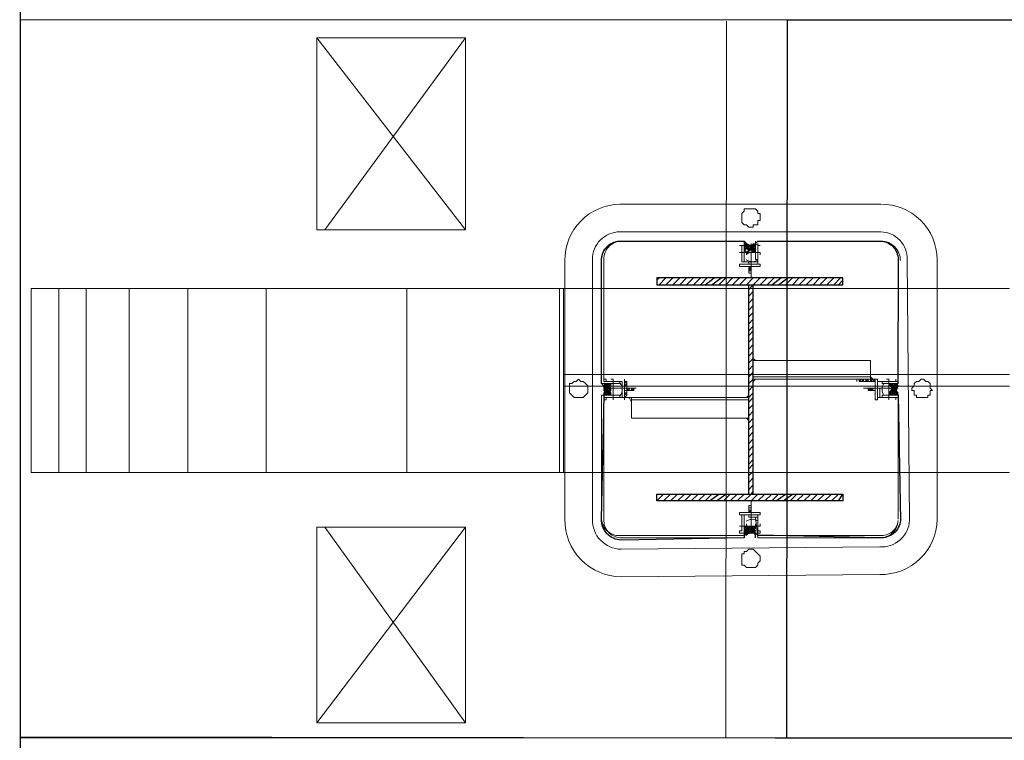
# Model space of a CAD drawing. Header units: millimetres. Extents: x -106827 to 92813, y -35754 to 7831.
# Tile 81 of 150: x -39559 to -36924, y -16429 to -14502. Entities that reach past the tile are written whole.
import ezdxf
from ezdxf.xclip import XClip

# ---------------------------------------------------------------- set-up
doc = ezdxf.new("R2010")
doc.units = ezdxf.units.MM
doc.header["$XCLIPFRAME"] = 2
for name, color, linetype, lineweight in [('General Arrangement Plan$1$A-WALL', 113, 'Continuous', 9), ('General Arrangement Plan$1$Finishes', 5, 'Continuous', 13), ('General Arrangement Plan$1$MEI-EXISTING COLUMN', 5, 'Continuous', 15), ('General Arrangement Plan$1$Wall Hatch', 8, 'Continuous', 0)]:
    doc.layers.add(name, color=color, linetype=linetype, lineweight=lineweight)
doc.layers.add('General Arrangement Plan$1$MH- (Structural Elements)Strc-4', color=7, linetype='Continuous', lineweight=0, true_color=0xb85b00)

# ---------------------------------------------------------------- blocks, each defined once
blk = doc.blocks.new('General Arrangement Plan$1$VDVEV')
at = {"layer": 'General Arrangement Plan$1$MH- (Structural Elements)Strc-4', "lineweight": 9}
for points in [[(0, 2608.7), (0, 1419.1)], [(229.6, 1419.1), (229.6, 2608.7)], [(260.9, 1419.1), (260.9, 2608.7)], [(490.4, 1419.1), (490.4, 2608.7)], [(0, 1408.7), (0, 0), (490.4, 0), (490.4, 1408.7)], [(0, 1001.7), (490.4, 1001.7)]]:
    blk.add_lwpolyline(points, dxfattribs=at)
blk.add_lwpolyline([(490.4, 1419.1), (0, 1419.1), (0, 1408.7), (490.4, 1408.7)], close=True, dxfattribs=at)
at = {"layer": 'General Arrangement Plan$1$MH- (Structural Elements)Strc-4', "lineweight": 0}
for points in [[(0, 626.1), (490.4, 626.1)], [(0, 417.4), (490.4, 417.4)], [(0, 260.9), (490.4, 260.9)], [(0, 146.1), (490.4, 146.1)], [(0, 73), (490.4, 73)]]:
    blk.add_lwpolyline(points, dxfattribs=at)
blk = doc.blocks.new('General Arrangement Plan$1$EAFERGV')
at = {"lineweight": 20}
for points in [[(479.8, 372.1), (-31.5, -24.5)], [(-31.5, 372.1), (479.8, -3.6)], [(1272.8, 372.1), (1794.5, -24.5)], [(1794.5, 372.1), (1272.8, -3.6)]]:
    blk.add_lwpolyline(points, dxfattribs=at)
for points in [[(-31.5, 372.1), (-31.5, -24.5), (479.8, -24.5), (479.8, 372.1)], [(1794.5, 372.1), (1794.5, -24.5), (1272.8, -24.5), (1272.8, 372.1)]]:
    blk.add_lwpolyline(points, close=True, dxfattribs=at)
blk = doc.blocks.new('General Arrangement Plan$1$EFVRFEVREV')
blk.add_blockref('General Arrangement Plan$1$EAFERGV', (-648, 786.2))
at = {"layer": 'General Arrangement Plan$1$MH- (Structural Elements)Strc-4'}
blk.add_blockref('General Arrangement Plan$1$VDVEV', (-11.7, 0), dxfattribs=at)
blk = doc.blocks.new('General Arrangement Plan$1$1223')
at = {"layer": 'General Arrangement Plan$1$MEI-EXISTING COLUMN', "lineweight": 5}
for points in [[(495966.2, 154363.2, -0.414222), (495809.9, 154210.1), (495106.8, 154210.1, -0.414222), (494953.7, 154360.1), (494953.7, 155069.5, -0.414222), (495103.7, 155222.6), (495809.9, 155222.6, -0.414222), (495959.9, 155066.4), (495966.2, 154363.2)], [(495028.7, 155069.5, -0.414229), (495103.7, 155141.4), (495813.1, 155147.6, -0.414229), (495884.9, 155066.4), (495891.2, 154363.2, -0.414229), (495809.9, 154285.1), (495103.7, 154285.1, -0.414229), (495028.7, 154360.1), (495028.7, 155069.5)], [(495472.4, 155091.4), (495466.2, 155091.4), (495472.4, 155097.6), (495466.2, 155091.4), (495472.4, 155103.9), (495459.9, 155097.6), (495472.4, 155110.1), (495459.9, 155097.6), (495472.4, 155103.9), (495459.9, 155110.1), (495472.4, 155097.6), (495459.9, 155110.1), (495453.7, 155110.1), (495459.9, 155110.1), (495453.7, 155103.9), (495466.2, 155091.4), (495453.7, 155103.9), (495472.4, 155091.4), (495453.7, 155110.1), (495471.4, 155093.5, 0.279405), (495441.2, 155097.6), (495453.7, 155110.1), (495441.2, 155097.6), (495453.7, 155110.1), (495441.2, 155091.4), (495453.7, 155103.9), (495447.4, 155091.4), (495453.7, 155103.9), (495441.2, 155116.4), (495453.7, 155097.6), (495441.2, 155110.1), (495453.7, 155097.6), (495441.2, 155110.1), (495441.2, 155116.4), (495441.2, 155110.1), (495447.4, 155116.4, 0.324086), (495472.4, 155116.4), (495472.4, 155110.1), (495466.2, 155116.4), (495472.4, 155110.1), (495453.7, 155097.6), (495472.4, 155116.4), (495453.7, 155103.9), (495466.2, 155116.4)], [(495060.8, 154736, -0.324206), (495059.9, 154703.9), (495072.4, 154716.4), (495066.2, 154710.1), (495066.2, 154716.4), (495078.7, 154697.6), (495066.2, 154716.4), (495078.7, 154697.6), (495066.2, 154710.1), (495072.4, 154697.6), (495066.2, 154710.1)], [(495059.9, 154722.6), (495072.4, 154716.4), (495059.9, 154728.9), (495078.7, 154716.4), (495066.2, 154697.6), (495078.7, 154716.4), (495059.9, 154697.6), (495072.4, 154716.4), (495084.9, 154703.9), (495072.4, 154716.4), (495089, 154704.9, -0.279211), (495084.9, 154728.9), (495078.7, 154728.9), (495084.9, 154722.6), (495072.4, 154728.9), (495078.7, 154722.6), (495072.4, 154716.4), (495059.9, 154722.6)], [(495847.4, 154728.9), (495853.7, 154728.9), (495847.4, 154728.9), (495847.4, 154722.6), (495841.2, 154728.9), (495847.4, 154722.6), (495841.2, 154728.9), (495828.7, 154722.6), (495841.2, 154728.9), (495828.7, 154716.4), (495847.4, 154728.9), (495834.9, 154716.4), (495853.7, 154697.6), (495834.9, 154716.4), (495847.4, 154697.6), (495847.4, 154703.9), (495841.2, 154697.6), (495847.4, 154710.1), (495834.9, 154697.6), (495847.4, 154703.9), (495841.2, 154716.4), (495847.4, 154710.1), (495847.4, 154716.4), (495841.2, 154716.4), (495847.4, 154722.6), (495841.2, 154716.4), (495828.7, 154703.9), (495841.2, 154716.4), (495828.7, 154703.9), (495834.9, 154697.6), (495828.7, 154703.9), (495834.9, 154697.6), (495847.4, 154716.4), (495828.7, 154697.6, 0.279211), (495834.9, 154728.9), (495828.7, 154722.6), (495834.9, 154728.9), (495828.7, 154728.9)], [(495441.2, 154316.4), (495453.7, 154328.9), (495441.2, 154316.4), (495453.7, 154335.1), (495441.2, 154322.6), (495453.7, 154335.1), (495441.2, 154322.6), (495447.4, 154316.4), (495441.2, 154322.6), (495440.3, 154317.3, -0.324086), (495472.4, 154316.4), (495466.2, 154316.4), (495472.4, 154322.6), (495466.2, 154316.4), (495453.7, 154322.6), (495441.2, 154335.1), (495453.7, 154322.6), (495447.4, 154335.1), (495453.7, 154328.9), (495453.7, 154335.1), (495459.9, 154335.1), (495453.7, 154328.9), (495459.9, 154335.1), (495472.4, 154328.9), (495466.2, 154335.1), (495472.4, 154328.9), (495459.9, 154316.4), (495472.4, 154328.9), (495459.9, 154316.4), (495472.4, 154335.1), (495453.7, 154316.4), (495459.9, 154316.4), (495453.7, 154322.6), (495453.7, 154316.4), (495453.7, 154322.6), (495447.4, 154316.4), (495453.7, 154328.9), (495466.2, 154335.1, -0.279405), (495441.2, 154335.1), (495447.4, 154335.1), (495441.2, 154328.9), (495447.4, 154335.1), (495441.2, 154328.9)]]:
    blk.add_lwpolyline(points, format="xyb", dxfattribs=at)
for points in [[(495478.7, 155178.9), (495478.7, 155185.1), (495478.7, 155191.4), (495478.7, 155197.6), (495472.4, 155197.6), (495472.4, 155203.9), (495466.2, 155203.9), (495459.9, 155203.9), (495459.9, 155210.1), (495453.7, 155203.9), (495447.4, 155203.9), (495441.2, 155203.9), (495434.9, 155197.6), (495434.9, 155191.4), (495428.7, 155185.1), (495428.7, 155178.9), (495434.9, 155172.6), (495434.9, 155166.4), (495441.2, 155160.1), (495447.4, 155160.1), (495453.7, 155153.9), (495459.9, 155153.9), (495459.9, 155160.1), (495466.2, 155160.1), (495472.4, 155160.1), (495472.4, 155166.4), (495478.7, 155166.4), (495478.7, 155172.6)], [(495103.7, 155116.4), (495434.9, 155116.4), (495434.9, 155072.6), (495441.2, 155072.6), (495441.2, 155116.4)], [(495478.7, 155116.4), (495478.7, 155072.6), (495472.4, 155072.6), (495472.4, 155116.4), (495809.9, 155116.4)], [(495484.9, 155091.4), (495428.7, 155091.4)], [(495053.7, 154735.1), (495053.7, 155066.4)], [(495378.7, 154722.6), (495378.7, 155041.4), (495428.7, 155041.4), (495428.7, 154722.6)], [(495428.7, 155053.9), (495484.9, 155053.9), (495484.9, 155060.1), (495428.7, 155060.1)], [(495016.2, 154716.4), (495016.2, 154722.6), (495009.9, 154722.6), (495009.9, 154728.9), (495009.9, 154735.1), (495003.7, 154735.1), (494997.4, 154735.1), (494997.4, 154741.4), (494991.2, 154741.4), (494984.9, 154741.4), (494978.7, 154741.4), (494978.7, 154735.1), (494972.4, 154735.1), (494966.2, 154728.9), (494966.2, 154722.6), (494966.2, 154716.4), (494966.2, 154710.1), (494966.2, 154703.9), (494966.2, 154697.6), (494972.4, 154697.6), (494978.7, 154691.4), (494984.9, 154691.4), (494991.2, 154691.4), (494997.4, 154691.4), (495003.7, 154691.4), (495009.9, 154697.6), (495009.9, 154703.9), (495016.2, 154710.1)], [(495084.9, 154685.1), (495084.9, 154741.4)], [(495122.4, 154741.4), (495122.4, 154685.1), (495116.2, 154685.1), (495116.2, 154741.4)], [(495791.2, 154685.1), (495791.2, 154741.4), (495797.4, 154741.4), (495797.4, 154685.1)], [(495828.7, 154741.4), (495828.7, 154685.1)], [(495941.2, 154716.4), (495941.2, 154722.6), (495941.2, 154728.9), (495934.9, 154735.1), (495928.7, 154735.1), (495922.4, 154741.4), (495916.2, 154741.4), (495909.9, 154741.4), (495903.7, 154735.1), (495897.4, 154728.9), (495891.2, 154722.6), (495891.2, 154716.4), (495891.2, 154710.1), (495897.4, 154703.9), (495897.4, 154697.6), (495903.7, 154697.6), (495903.7, 154691.4), (495909.9, 154691.4), (495916.2, 154691.4), (495922.4, 154691.4), (495928.7, 154691.4), (495934.9, 154691.4), (495934.9, 154697.6), (495941.2, 154703.9), (495941.2, 154710.1)], [(495072.4, 154728.9), (495078.7, 154716.4), (495066.2, 154728.9), (495078.7, 154716.4), (495066.2, 154728.9), (495059.9, 154722.6), (495072.4, 154728.9), (495066.2, 154722.6)], [(495847.4, 154716.4), (495828.7, 154728.9), (495847.4, 154716.4), (495834.9, 154728.9)], [(495534.9, 154710.1), (495534.9, 154391.4), (495478.7, 154391.4), (495478.7, 154710.1)], [(495428.7, 154341.4), (495484.9, 154341.4)], [(495453.7, 154316.4), (495441.2, 154328.9), (495453.7, 154316.4), (495441.2, 154335.1)], [(495472.4, 154316.4), (495453.7, 154328.9), (495472.4, 154316.4), (495453.7, 154335.1)], [(495478.7, 154247.6), (495478.7, 154253.9), (495478.7, 154260.1), (495472.4, 154266.4), (495466.2, 154272.6), (495459.9, 154272.6), (495453.7, 154272.6), (495447.4, 154272.6), (495441.2, 154266.4), (495434.9, 154260.1), (495434.9, 154253.9), (495428.7, 154247.6), (495434.9, 154241.4), (495434.9, 154235.1), (495441.2, 154228.9), (495441.2, 154222.6), (495447.4, 154222.6), (495453.7, 154222.6), (495459.9, 154222.6), (495466.2, 154222.6), (495472.4, 154228.9), (495478.7, 154235.1), (495478.7, 154241.4)]]:
    blk.add_lwpolyline(points, close=True, dxfattribs=at)
at = {"layer": 'General Arrangement Plan$1$MEI-EXISTING COLUMN', "lineweight": 25}
blk.add_lwpolyline([(495440.3, 155115.5, 0.324086), (495472.4, 155116.4), (495813.1, 155122.6, -0.414249), (495859.9, 155066.4), (495852.8, 154736, 0.324206), (495853.7, 154697.6), (495859.9, 154697.6), (495866.2, 154363.2, -0.414249), (495809.9, 154310.1), (495473.3, 154317.3, 0.324086), (495441.2, 154310.1), (495106.8, 154310.1, -0.414249), (495053.7, 154360.1), (495053.7, 154697.6), (495060.8, 154703, 0.324206), (495059.9, 154728.9), (495053.7, 154735.1), (495053.7, 155066.4, -0.414249), (495103.7, 155116.4), (495440.3, 155115.5)], format="xyb", dxfattribs=at)
at = {"layer": 'General Arrangement Plan$1$MEI-EXISTING COLUMN', "lineweight": 5}
for points in [[(495106.8, 155122.6, 0.414249), (495053.7, 155069.5, -0.414258)], [(495813.1, 155116.4, -0.414258), (495853.7, 155066.4), (495853.7, 154735.1), (495803.7, 154735.1), (495803.7, 154728.9), (495859.9, 154735.1), (495859.9, 155066.4, 0.414249)], [(495853.7, 154360.1), (495853.7, 154697.6), (495803.7, 154697.6), (495859.9, 154697.6), (495859.9, 154360.1, -0.414249), (495809.9, 154316.4), (495478.7, 154316.4), (495478.7, 154360.1), (495472.4, 154360.1), (495472.4, 154310.1), (495809.9, 154310.1, 0.414258)], [(495103.7, 154316.4), (495434.9, 154316.4), (495434.9, 154360.1), (495441.2, 154360.1), (495441.2, 154310.1), (495103.7, 154310.1, -0.414249), (495053.7, 154363.2, 0.414258)]]:
    blk.add_lwpolyline(points, format="xyb", close=True, dxfattribs=at)
for points in [[(495434.9, 155116.4), (495434.9, 155116.4)], [(495441.2, 155116.4), (495441.2, 155116.4)], [(495441.2, 155116.4), (495441.2, 155116.4)], [(495441.2, 155116.4), (495441.2, 155116.4)], [(495453.7, 155116.4), (495453.7, 155022.6)], [(495472.4, 155116.4), (495472.4, 155116.4)], [(495472.4, 155116.4), (495472.4, 155116.4)], [(495478.7, 155116.4), (495478.7, 155116.4)], [(495428.7, 155110.1), (495428.7, 155110.1)], [(495434.9, 155060.1), (495434.9, 155110.1), (495428.7, 155110.1), (495434.9, 155110.1), (495434.9, 155060.1), (495478.7, 155060.1), (495478.7, 155110.1), (495478.7, 155066.4), (495453.7, 155066.4), (495453.7, 155060.1)], [(495453.7, 155097.6), (495441.2, 155103.9), (495447.4, 155091.4), (495441.2, 155103.9), (495447.4, 155110.1), (495441.2, 155103.9), (495453.7, 155110.1)], [(495441.2, 155097.6), (495447.4, 155091.4), (495441.2, 155097.6)], [(495441.2, 155091.4), (495441.2, 155091.4)], [(495441.2, 155091.4), (495441.2, 155091.4)], [(495441.2, 155091.4), (495441.2, 155091.4)], [(495447.4, 155110.1), (495453.7, 155103.9), (495447.4, 155110.1)], [(495447.4, 155091.4), (495447.4, 155091.4)], [(495447.4, 155091.4), (495447.4, 155091.4)], [(495447.4, 155091.4), (495447.4, 155091.4)], [(495447.4, 155091.4), (495447.4, 155091.4)], [(495447.4, 155091.4), (495447.4, 155091.4)], [(495453.7, 155110.1), (495453.7, 155110.1)], [(495453.7, 155097.6), (495453.7, 155097.6)], [(495453.7, 155097.6), (495459.9, 155097.6), (495453.7, 155097.6)], [(495453.7, 155091.4), (495453.7, 155091.4)], [(495453.7, 155091.4), (495453.7, 155091.4)], [(495453.7, 155091.4), (495453.7, 155091.4)], [(495453.7, 155091.4), (495453.7, 155091.4)], [(495453.7, 155091.4), (495453.7, 155091.4)], [(495453.7, 155091.4), (495453.7, 155091.4)], [(495459.9, 155091.4), (495459.9, 155091.4)], [(495459.9, 155091.4), (495459.9, 155091.4)], [(495459.9, 155091.4), (495459.9, 155091.4)], [(495459.9, 155091.4), (495459.9, 155091.4)], [(495459.9, 155091.4), (495459.9, 155091.4)], [(495466.2, 155110.1), (495472.4, 155103.9), (495466.2, 155110.1)], [(495466.2, 155091.4), (495466.2, 155091.4)], [(495466.2, 155091.4), (495466.2, 155091.4)], [(495466.2, 155091.4), (495466.2, 155091.4)], [(495466.2, 155091.4), (495466.2, 155091.4)], [(495478.7, 155110.1), (495484.9, 155110.1), (495478.7, 155110.1)], [(495441.2, 155085.1), (495441.2, 155085.1)], [(495441.2, 155085.1), (495441.2, 155085.1)], [(495441.2, 155085.1), (495441.2, 155085.1)], [(495441.2, 155085.1), (495441.2, 155085.1)], [(495441.2, 155078.9), (495441.2, 155078.9)], [(495441.2, 155078.9), (495441.2, 155078.9)], [(495441.2, 155078.9), (495441.2, 155078.9)], [(495441.2, 155078.9), (495441.2, 155078.9)], [(495441.2, 155072.6), (495441.2, 155072.6)], [(495447.4, 155085.1), (495447.4, 155085.1)], [(495447.4, 155085.1), (495447.4, 155085.1)], [(495447.4, 155085.1), (495447.4, 155085.1)], [(495447.4, 155085.1), (495447.4, 155085.1)], [(495447.4, 155085.1), (495447.4, 155085.1)], [(495447.4, 155085.1), (495447.4, 155085.1)], [(495447.4, 155078.9), (495447.4, 155078.9)], [(495447.4, 155078.9), (495447.4, 155078.9)], [(495447.4, 155078.9), (495447.4, 155078.9)], [(495447.4, 155078.9), (495447.4, 155078.9)], [(495447.4, 155072.6), (495447.4, 155072.6)], [(495447.4, 155072.6), (495447.4, 155072.6)], [(495447.4, 155072.6), (495447.4, 155072.6)], [(495447.4, 155072.6), (495447.4, 155072.6)], [(495453.7, 155085.1), (495453.7, 155085.1)], [(495453.7, 155085.1), (495453.7, 155085.1)], [(495453.7, 155085.1), (495453.7, 155085.1)], [(495453.7, 155085.1), (495453.7, 155085.1)], [(495453.7, 155078.9), (495453.7, 155078.9)], [(495453.7, 155078.9), (495453.7, 155078.9)], [(495453.7, 155078.9), (495453.7, 155078.9)], [(495453.7, 155078.9), (495453.7, 155078.9)], [(495453.7, 155078.9), (495453.7, 155078.9)], [(495453.7, 155078.9), (495453.7, 155078.9)], [(495453.7, 155078.9), (495453.7, 155078.9)], [(495453.7, 155078.9), (495453.7, 155078.9)], [(495453.7, 155072.6), (495453.7, 155072.6)], [(495453.7, 155072.6), (495453.7, 155072.6)], [(495453.7, 155072.6), (495453.7, 155072.6)], [(495453.7, 155072.6), (495453.7, 155072.6)], [(495453.7, 155072.6), (495453.7, 155072.6)], [(495453.7, 155072.6), (495453.7, 155072.6)], [(495453.7, 155066.4), (495453.7, 155066.4)], [(495459.9, 155085.1), (495459.9, 155085.1)], [(495459.9, 155085.1), (495459.9, 155085.1)], [(495459.9, 155085.1), (495459.9, 155085.1)], [(495459.9, 155085.1), (495459.9, 155085.1)], [(495459.9, 155085.1), (495459.9, 155085.1)], [(495459.9, 155078.9), (495459.9, 155078.9)], [(495459.9, 155078.9), (495459.9, 155078.9)], [(495459.9, 155078.9), (495459.9, 155078.9)], [(495459.9, 155078.9), (495459.9, 155078.9)], [(495459.9, 155078.9), (495459.9, 155078.9)], [(495459.9, 155072.6), (495459.9, 155072.6)], [(495459.9, 155072.6), (495459.9, 155072.6)], [(495459.9, 155072.6), (495459.9, 155072.6)], [(495459.9, 155072.6), (495459.9, 155072.6)], [(495466.2, 155085.1), (495466.2, 155085.1)], [(495466.2, 155085.1), (495466.2, 155085.1)], [(495466.2, 155085.1), (495466.2, 155085.1)], [(495466.2, 155085.1), (495466.2, 155085.1)], [(495466.2, 155085.1), (495466.2, 155085.1)], [(495466.2, 155078.9), (495466.2, 155078.9)], [(495466.2, 155078.9), (495466.2, 155078.9)], [(495466.2, 155078.9), (495466.2, 155078.9)], [(495466.2, 155078.9), (495466.2, 155078.9)], [(495466.2, 155078.9), (495466.2, 155078.9)], [(495466.2, 155078.9), (495466.2, 155078.9)], [(495466.2, 155072.6), (495466.2, 155072.6)], [(495466.2, 155072.6), (495466.2, 155072.6)], [(495466.2, 155072.6), (495466.2, 155072.6)], [(495466.2, 155072.6), (495466.2, 155072.6)], [(495466.2, 155072.6), (495466.2, 155072.6)], [(495472.4, 155085.1), (495472.4, 155085.1)], [(495472.4, 155085.1), (495472.4, 155085.1)], [(495472.4, 155085.1), (495472.4, 155085.1)], [(495472.4, 155078.9), (495472.4, 155078.9)], [(495472.4, 155078.9), (495472.4, 155078.9)], [(495472.4, 155078.9), (495472.4, 155078.9)], [(495472.4, 155078.9), (495472.4, 155078.9)], [(495428.7, 155047.6), (495422.4, 155041.4), (495422.4, 154722.6)], [(495428.7, 155053.9), (495434.9, 155047.6), (495434.9, 155053.9), (495441.2, 155053.9), (495478.7, 155053.9), (495428.7, 155053.9), (495428.7, 155003.9), (495434.9, 155003.9)], [(495428.7, 155047.6), (495434.9, 155041.4), (495428.7, 155041.4)], [(495434.9, 155010.1), (495434.9, 155047.6)], [(495441.2, 155047.6), (495441.2, 155047.6)], [(495453.7, 155053.9), (495447.4, 155053.9)], [(495453.7, 155053.9), (495453.7, 155035.1), (495459.9, 155035.1)], [(495459.9, 155053.9), (495459.9, 155035.1), (495453.7, 155035.1), (495459.9, 155035.1), (495453.7, 155041.4), (495459.9, 155041.4), (495453.7, 155041.4)], [(495453.7, 155047.6), (495459.9, 155047.6), (495453.7, 155047.6), (495459.9, 155041.4)], [(495459.9, 155060.1), (495459.9, 155060.1)], [(495459.9, 155053.9), (495459.9, 155053.9)], [(495472.4, 155053.9), (495466.2, 155053.9)], [(495434.9, 155035.1), (495428.7, 155035.1), (495434.9, 155028.9), (495428.7, 155028.9)], [(495434.9, 155022.6), (495428.7, 155022.6), (495434.9, 155016.4)], [(495428.7, 155016.4), (495434.9, 155010.1), (495428.7, 155010.1)], [(495428.7, 155010.1), (495428.7, 155010.1)], [(495116.2, 154735.1), (495066.2, 154735.1), (495066.2, 154741.4), (495066.2, 154735.1), (495109.9, 154735.1), (495109.9, 154691.4), (495066.2, 154691.4), (495066.2, 154697.6), (495078.7, 154710.1), (495072.4, 154697.6), (495078.7, 154710.1)], [(495066.2, 154741.4), (495066.2, 154741.4)], [(495797.4, 154710.1), (495803.7, 154710.1), (495803.7, 154735.1), (495847.4, 154735.1), (495847.4, 154741.4), (495841.2, 154741.4), (495841.2, 154735.1), (495797.4, 154735.1), (495797.4, 154697.6), (495847.4, 154697.6), (495847.4, 154685.1), (495841.2, 154685.1), (495841.2, 154691.4), (495797.4, 154691.4)], [(495059.9, 154735.1), (495103.7, 154735.1), (495103.7, 154728.9), (495053.7, 154728.9)], [(495053.7, 154735.1), (495053.7, 154735.1)], [(495053.7, 154728.9), (495053.7, 154728.9)], [(495059.9, 154728.9), (495066.2, 154728.9), (495059.9, 154728.9)], [(495059.9, 154716.4), (495153.7, 154716.4)], [(495084.9, 154722.6), (495072.4, 154716.4), (495084.9, 154728.9), (495066.2, 154716.4), (495078.7, 154728.9), (495066.2, 154716.4), (495078.7, 154728.9)], [(495109.9, 154722.6), (495109.9, 154697.6), (495066.2, 154697.6), (495066.2, 154685.1), (495066.2, 154691.4)], [(495066.2, 154716.4), (495066.2, 154716.4)], [(495078.7, 154716.4), (495078.7, 154710.1), (495078.7, 154716.4)], [(495084.9, 154728.9), (495084.9, 154728.9)], [(495084.9, 154728.9), (495084.9, 154728.9)], [(495084.9, 154728.9), (495084.9, 154728.9)], [(495084.9, 154722.6), (495084.9, 154722.6)], [(495084.9, 154722.6), (495084.9, 154722.6)], [(495084.9, 154722.6), (495084.9, 154722.6)], [(495084.9, 154722.6), (495084.9, 154722.6)], [(495084.9, 154716.4), (495084.9, 154716.4)], [(495084.9, 154716.4), (495084.9, 154716.4)], [(495084.9, 154716.4), (495084.9, 154716.4)], [(495084.9, 154716.4), (495084.9, 154716.4)], [(495084.9, 154716.4), (495084.9, 154716.4)], [(495084.9, 154716.4), (495084.9, 154716.4)], [(495084.9, 154716.4), (495084.9, 154716.4)], [(495091.2, 154728.9), (495091.2, 154728.9)], [(495091.2, 154728.9), (495091.2, 154728.9)], [(495091.2, 154728.9), (495091.2, 154728.9)], [(495091.2, 154728.9), (495091.2, 154728.9)], [(495091.2, 154728.9), (495091.2, 154728.9)], [(495091.2, 154722.6), (495091.2, 154722.6)], [(495091.2, 154722.6), (495091.2, 154722.6)], [(495091.2, 154722.6), (495091.2, 154722.6)], [(495091.2, 154722.6), (495091.2, 154722.6)], [(495091.2, 154722.6), (495091.2, 154722.6)], [(495091.2, 154722.6), (495091.2, 154722.6)], [(495091.2, 154716.4), (495091.2, 154716.4)], [(495091.2, 154716.4), (495091.2, 154716.4)], [(495091.2, 154716.4), (495091.2, 154716.4)], [(495091.2, 154716.4), (495091.2, 154716.4)], [(495091.2, 154716.4), (495091.2, 154716.4)], [(495091.2, 154716.4), (495091.2, 154716.4)], [(495091.2, 154716.4), (495091.2, 154716.4)], [(495091.2, 154716.4), (495091.2, 154716.4)], [(495097.4, 154728.9), (495097.4, 154728.9)], [(495097.4, 154728.9), (495097.4, 154728.9)], [(495097.4, 154728.9), (495097.4, 154728.9)], [(495097.4, 154728.9), (495097.4, 154728.9)], [(495097.4, 154722.6), (495097.4, 154722.6)], [(495097.4, 154722.6), (495097.4, 154722.6)], [(495097.4, 154722.6), (495097.4, 154722.6)], [(495097.4, 154722.6), (495097.4, 154722.6)], [(495097.4, 154716.4), (495097.4, 154716.4)], [(495097.4, 154716.4), (495097.4, 154716.4)], [(495097.4, 154716.4), (495097.4, 154716.4)], [(495097.4, 154716.4), (495097.4, 154716.4)], [(495097.4, 154716.4), (495097.4, 154716.4)], [(495097.4, 154716.4), (495097.4, 154716.4)], [(495097.4, 154716.4), (495097.4, 154716.4)], [(495097.4, 154716.4), (495097.4, 154716.4)], [(495097.4, 154716.4), (495097.4, 154716.4)], [(495103.7, 154728.9), (495103.7, 154728.9)], [(495103.7, 154728.9), (495103.7, 154728.9)], [(495103.7, 154722.6), (495103.7, 154722.6)], [(495103.7, 154722.6), (495103.7, 154722.6)], [(495103.7, 154722.6), (495103.7, 154722.6)], [(495103.7, 154716.4), (495103.7, 154716.4)], [(495103.7, 154716.4), (495103.7, 154716.4)], [(495103.7, 154716.4), (495103.7, 154716.4)], [(495103.7, 154716.4), (495103.7, 154716.4)], [(495103.7, 154716.4), (495103.7, 154716.4)], [(495103.7, 154716.4), (495103.7, 154716.4)], [(495109.9, 154722.6), (495109.9, 154722.6)], [(495109.9, 154716.4), (495109.9, 154716.4)], [(495134.9, 154716.4), (495134.9, 154710.1), (495134.9, 154716.4), (495134.9, 154710.1), (495128.7, 154716.4), (495128.7, 154710.1), (495122.4, 154716.4), (495141.2, 154716.4)], [(495122.4, 154716.4), (495122.4, 154710.1), (495141.2, 154710.1), (495141.2, 154716.4), (495141.2, 154710.1)], [(495141.2, 154716.4), (495141.2, 154716.4)], [(495372.4, 154722.6), (495378.7, 154728.9)], [(495434.9, 154722.6), (495428.7, 154728.9)], [(495847.4, 154716.4), (495759.9, 154716.4)], [(495784.9, 154716.4), (495791.2, 154710.1), (495772.4, 154710.1), (495772.4, 154716.4), (495791.2, 154716.4)], [(495772.4, 154716.4), (495772.4, 154710.1), (495772.4, 154716.4)], [(495772.4, 154710.1), (495772.4, 154716.4)], [(495778.7, 154716.4), (495778.7, 154710.1), (495778.7, 154716.4), (495778.7, 154710.1)], [(495784.9, 154716.4), (495784.9, 154710.1), (495784.9, 154716.4)], [(495797.4, 154722.6), (495797.4, 154722.6)], [(495803.7, 154716.4), (495803.7, 154716.4)], [(495809.9, 154728.9), (495809.9, 154728.9)], [(495809.9, 154728.9), (495809.9, 154728.9)], [(495809.9, 154722.6), (495809.9, 154722.6)], [(495809.9, 154722.6), (495809.9, 154722.6)], [(495809.9, 154722.6), (495809.9, 154722.6)], [(495809.9, 154722.6), (495809.9, 154722.6)], [(495809.9, 154722.6), (495809.9, 154722.6)], [(495809.9, 154722.6), (495809.9, 154722.6)], [(495809.9, 154716.4), (495809.9, 154716.4)], [(495809.9, 154716.4), (495809.9, 154716.4)], [(495809.9, 154716.4), (495809.9, 154716.4)], [(495809.9, 154716.4), (495809.9, 154716.4)], [(495809.9, 154716.4), (495809.9, 154716.4)], [(495809.9, 154716.4), (495809.9, 154716.4)], [(495809.9, 154716.4), (495809.9, 154716.4)], [(495809.9, 154716.4), (495809.9, 154716.4)], [(495816.2, 154728.9), (495816.2, 154728.9)], [(495816.2, 154728.9), (495816.2, 154728.9)], [(495816.2, 154728.9), (495816.2, 154728.9)], [(495816.2, 154728.9), (495816.2, 154728.9)], [(495816.2, 154728.9), (495816.2, 154728.9)], [(495816.2, 154722.6), (495816.2, 154722.6)], [(495816.2, 154722.6), (495816.2, 154722.6)], [(495816.2, 154722.6), (495816.2, 154722.6)], [(495816.2, 154722.6), (495816.2, 154722.6)], [(495816.2, 154722.6), (495816.2, 154722.6)], [(495816.2, 154716.4), (495816.2, 154716.4)], [(495816.2, 154716.4), (495816.2, 154716.4)], [(495816.2, 154716.4), (495816.2, 154716.4)], [(495816.2, 154716.4), (495816.2, 154716.4)], [(495816.2, 154716.4), (495816.2, 154716.4)], [(495816.2, 154716.4), (495816.2, 154716.4)], [(495816.2, 154716.4), (495816.2, 154716.4)], [(495822.4, 154728.9), (495822.4, 154728.9)], [(495822.4, 154728.9), (495822.4, 154728.9)], [(495822.4, 154728.9), (495822.4, 154728.9)], [(495822.4, 154728.9), (495822.4, 154728.9)], [(495822.4, 154722.6), (495822.4, 154722.6)], [(495822.4, 154722.6), (495822.4, 154722.6)], [(495822.4, 154722.6), (495822.4, 154722.6)], [(495822.4, 154722.6), (495822.4, 154722.6)], [(495822.4, 154722.6), (495822.4, 154722.6)], [(495822.4, 154716.4), (495822.4, 154716.4)], [(495822.4, 154716.4), (495822.4, 154716.4)], [(495822.4, 154716.4), (495822.4, 154716.4)], [(495822.4, 154716.4), (495822.4, 154716.4)], [(495822.4, 154716.4), (495822.4, 154716.4)], [(495828.7, 154728.9), (495828.7, 154728.9)], [(495828.7, 154728.9), (495828.7, 154728.9)], [(495828.7, 154728.9), (495828.7, 154728.9)], [(495841.2, 154716.4), (495828.7, 154728.9), (495841.2, 154716.4)], [(495828.7, 154722.6), (495828.7, 154722.6)], [(495828.7, 154722.6), (495828.7, 154722.6)], [(495828.7, 154722.6), (495828.7, 154722.6)], [(495828.7, 154722.6), (495828.7, 154722.6)], [(495828.7, 154710.1), (495847.4, 154697.6), (495828.7, 154716.4), (495834.9, 154716.4), (495828.7, 154710.1), (495834.9, 154716.4), (495828.7, 154716.4), (495834.9, 154716.4), (495828.7, 154722.6)], [(495828.7, 154716.4), (495828.7, 154716.4)], [(495828.7, 154716.4), (495828.7, 154716.4)], [(495828.7, 154716.4), (495828.7, 154716.4)], [(495828.7, 154716.4), (495828.7, 154716.4)], [(495828.7, 154716.4), (495828.7, 154716.4)], [(495828.7, 154716.4), (495828.7, 154716.4)], [(495853.7, 154728.9), (495834.9, 154716.4), (495853.7, 154728.9)], [(495847.4, 154735.1), (495847.4, 154735.1)], [(495853.7, 154728.9), (495853.7, 154728.9)], [(495853.7, 154728.9), (495853.7, 154728.9)], [(495859.9, 154735.1), (495859.9, 154735.1)], [(495059.9, 154697.6), (495103.7, 154697.6), (495053.7, 154697.6), (495053.7, 154360.1), (495053.7, 154697.6)], [(495053.7, 154697.6), (495053.7, 154697.6)], [(495084.9, 154703.9), (495078.7, 154697.6), (495084.9, 154703.9), (495072.4, 154697.6), (495059.9, 154703.9), (495066.2, 154697.6), (495059.9, 154703.9), (495059.9, 154697.6)], [(495084.9, 154710.1), (495084.9, 154710.1)], [(495084.9, 154710.1), (495084.9, 154710.1)], [(495084.9, 154710.1), (495084.9, 154710.1)], [(495084.9, 154710.1), (495084.9, 154710.1)], [(495084.9, 154710.1), (495084.9, 154710.1)], [(495084.9, 154710.1), (495084.9, 154710.1)], [(495084.9, 154703.9), (495084.9, 154703.9)], [(495084.9, 154703.9), (495084.9, 154703.9)], [(495084.9, 154703.9), (495084.9, 154703.9)], [(495084.9, 154703.9), (495084.9, 154703.9)], [(495091.2, 154710.1), (495091.2, 154710.1)], [(495091.2, 154710.1), (495091.2, 154710.1)], [(495091.2, 154710.1), (495091.2, 154710.1)], [(495091.2, 154710.1), (495091.2, 154710.1)], [(495091.2, 154710.1), (495091.2, 154710.1)], [(495091.2, 154710.1), (495091.2, 154710.1)], [(495091.2, 154703.9), (495091.2, 154703.9)], [(495091.2, 154703.9), (495091.2, 154703.9)], [(495091.2, 154703.9), (495091.2, 154703.9)], [(495091.2, 154703.9), (495091.2, 154703.9)], [(495091.2, 154697.6), (495091.2, 154697.6)], [(495091.2, 154697.6), (495091.2, 154697.6)], [(495097.4, 154710.1), (495097.4, 154710.1)], [(495097.4, 154710.1), (495097.4, 154710.1)], [(495097.4, 154710.1), (495097.4, 154710.1)], [(495097.4, 154710.1), (495097.4, 154710.1)], [(495097.4, 154710.1), (495097.4, 154710.1)], [(495097.4, 154703.9), (495097.4, 154703.9)], [(495097.4, 154703.9), (495097.4, 154703.9)], [(495097.4, 154703.9), (495097.4, 154703.9)], [(495097.4, 154703.9), (495097.4, 154703.9)], [(495097.4, 154697.6), (495097.4, 154697.6)], [(495097.4, 154697.6), (495097.4, 154697.6)], [(495097.4, 154697.6), (495097.4, 154697.6)], [(495097.4, 154697.6), (495097.4, 154697.6)], [(495103.7, 154710.1), (495103.7, 154710.1)], [(495103.7, 154710.1), (495103.7, 154710.1)], [(495103.7, 154710.1), (495103.7, 154710.1)], [(495103.7, 154710.1), (495103.7, 154710.1)], [(495103.7, 154703.9), (495103.7, 154703.9)], [(495103.7, 154703.9), (495103.7, 154703.9)], [(495103.7, 154703.9), (495103.7, 154703.9)], [(495103.7, 154697.6), (495103.7, 154697.6)], [(495109.9, 154710.1), (495116.2, 154710.1)], [(495472.4, 154710.1), (495478.7, 154703.9)], [(495484.9, 154391.4), (495484.9, 154710.1)], [(495541.2, 154710.1), (495534.9, 154703.9)], [(495809.9, 154710.1), (495809.9, 154710.1)], [(495809.9, 154710.1), (495809.9, 154710.1)], [(495809.9, 154710.1), (495809.9, 154710.1)], [(495809.9, 154710.1), (495809.9, 154710.1)], [(495809.9, 154710.1), (495809.9, 154710.1)], [(495809.9, 154703.9), (495809.9, 154703.9)], [(495809.9, 154703.9), (495809.9, 154703.9)], [(495809.9, 154703.9), (495809.9, 154703.9)], [(495809.9, 154703.9), (495809.9, 154703.9)], [(495816.2, 154710.1), (495816.2, 154710.1)], [(495816.2, 154710.1), (495816.2, 154710.1)], [(495816.2, 154710.1), (495816.2, 154710.1)], [(495816.2, 154710.1), (495816.2, 154710.1)], [(495816.2, 154710.1), (495816.2, 154710.1)], [(495816.2, 154710.1), (495816.2, 154710.1)], [(495816.2, 154703.9), (495816.2, 154703.9)], [(495816.2, 154703.9), (495816.2, 154703.9)], [(495816.2, 154703.9), (495816.2, 154703.9)], [(495816.2, 154703.9), (495816.2, 154703.9)], [(495816.2, 154703.9), (495816.2, 154703.9)], [(495816.2, 154703.9), (495816.2, 154703.9)], [(495816.2, 154697.6), (495816.2, 154697.6)], [(495816.2, 154697.6), (495816.2, 154697.6)], [(495822.4, 154710.1), (495822.4, 154710.1)], [(495822.4, 154710.1), (495822.4, 154710.1)], [(495822.4, 154710.1), (495822.4, 154710.1)], [(495822.4, 154710.1), (495822.4, 154710.1)], [(495822.4, 154710.1), (495822.4, 154710.1)], [(495822.4, 154703.9), (495822.4, 154703.9)], [(495822.4, 154703.9), (495822.4, 154703.9)], [(495822.4, 154703.9), (495822.4, 154703.9)], [(495822.4, 154703.9), (495822.4, 154703.9)], [(495822.4, 154703.9), (495822.4, 154703.9)], [(495828.7, 154710.1), (495828.7, 154710.1)], [(495828.7, 154710.1), (495828.7, 154710.1)], [(495828.7, 154710.1), (495828.7, 154710.1)], [(495828.7, 154710.1), (495828.7, 154710.1)], [(495841.2, 154697.6), (495828.7, 154710.1), (495841.2, 154697.6)], [(495828.7, 154703.9), (495828.7, 154703.9)], [(495828.7, 154703.9), (495828.7, 154703.9)], [(495828.7, 154703.9), (495828.7, 154703.9)], [(495828.7, 154703.9), (495828.7, 154703.9)], [(495853.7, 154703.9), (495847.4, 154697.6), (495853.7, 154703.9)], [(495853.7, 154697.6), (495853.7, 154697.6)], [(495853.7, 154697.6), (495853.7, 154697.6)], [(495859.9, 154697.6), (495859.9, 154697.6)], [(495428.7, 154372.6), (495478.7, 154372.6), (495478.7, 154422.6), (495478.7, 154385.1), (495478.7, 154391.4)], [(495478.7, 154416.4), (495478.7, 154422.6)], [(495453.7, 154316.4), (495453.7, 154403.9)], [(495459.9, 154378.9), (495459.9, 154397.6), (495453.7, 154397.6), (495453.7, 154378.9), (495459.9, 154378.9), (495453.7, 154385.1), (495459.9, 154385.1), (495453.7, 154385.1)], [(495453.7, 154397.6), (495453.7, 154397.6)], [(495453.7, 154391.4), (495459.9, 154391.4), (495453.7, 154391.4), (495459.9, 154391.4), (495453.7, 154397.6)], [(495478.7, 154397.6), (495478.7, 154403.9), (495478.7, 154410.1)], [(495428.7, 154372.6), (495428.7, 154372.6)], [(495484.9, 154372.6), (495428.7, 154372.6), (495484.9, 154372.6)], [(495459.9, 154366.4), (495434.9, 154366.4), (495434.9, 154316.4), (495428.7, 154316.4), (495428.7, 154322.6), (495434.9, 154322.6), (495434.9, 154366.4), (495478.7, 154366.4), (495478.7, 154316.4), (495484.9, 154316.4), (495484.9, 154322.6), (495478.7, 154322.6), (495478.7, 154372.6)], [(495478.7, 154378.9), (495478.7, 154372.6), (495472.4, 154378.9), (495434.9, 154378.9)], [(495434.9, 154372.6), (495434.9, 154378.9), (495441.2, 154372.6)], [(495434.9, 154372.6), (495434.9, 154372.6)], [(495441.2, 154378.9), (495447.4, 154372.6), (495447.4, 154378.9)], [(495453.7, 154372.6), (495453.7, 154378.9)], [(495453.7, 154366.4), (495453.7, 154372.6)], [(495459.9, 154372.6), (495459.9, 154378.9)], [(495466.2, 154372.6), (495466.2, 154378.9), (495472.4, 154372.6)], [(495472.4, 154385.1), (495472.4, 154385.1)], [(495491.2, 154391.4), (495478.7, 154385.1)], [(495441.2, 154353.9), (495441.2, 154353.9)], [(495441.2, 154353.9), (495441.2, 154353.9)], [(495441.2, 154353.9), (495441.2, 154353.9)], [(495441.2, 154353.9), (495441.2, 154353.9)], [(495441.2, 154347.6), (495441.2, 154347.6)], [(495441.2, 154347.6), (495441.2, 154347.6)], [(495441.2, 154347.6), (495441.2, 154347.6)], [(495441.2, 154347.6), (495441.2, 154347.6)], [(495441.2, 154341.4), (495441.2, 154341.4)], [(495441.2, 154341.4), (495441.2, 154341.4)], [(495441.2, 154341.4), (495441.2, 154341.4)], [(495447.4, 154360.1), (495447.4, 154360.1)], [(495447.4, 154360.1), (495447.4, 154360.1)], [(495447.4, 154353.9), (495447.4, 154353.9)], [(495447.4, 154353.9), (495447.4, 154353.9)], [(495447.4, 154353.9), (495447.4, 154353.9)], [(495447.4, 154353.9), (495447.4, 154353.9)], [(495447.4, 154353.9), (495447.4, 154353.9)], [(495447.4, 154353.9), (495447.4, 154353.9)], [(495447.4, 154347.6), (495447.4, 154347.6)], [(495447.4, 154347.6), (495447.4, 154347.6)], [(495447.4, 154347.6), (495447.4, 154347.6)], [(495447.4, 154347.6), (495447.4, 154347.6)], [(495447.4, 154347.6), (495447.4, 154347.6)], [(495447.4, 154347.6), (495447.4, 154347.6)], [(495447.4, 154341.4), (495447.4, 154341.4)], [(495447.4, 154341.4), (495447.4, 154341.4)], [(495447.4, 154341.4), (495447.4, 154341.4)], [(495447.4, 154341.4), (495447.4, 154341.4)], [(495447.4, 154341.4), (495447.4, 154341.4)], [(495453.7, 154366.4), (495453.7, 154366.4)], [(495453.7, 154360.1), (495453.7, 154360.1)], [(495453.7, 154360.1), (495453.7, 154360.1)], [(495453.7, 154353.9), (495453.7, 154353.9)], [(495453.7, 154353.9), (495453.7, 154353.9)], [(495453.7, 154353.9), (495453.7, 154353.9)], [(495453.7, 154353.9), (495453.7, 154353.9)], [(495453.7, 154353.9), (495453.7, 154353.9)], [(495453.7, 154353.9), (495453.7, 154353.9)], [(495453.7, 154347.6), (495453.7, 154347.6)], [(495453.7, 154347.6), (495453.7, 154347.6)], [(495453.7, 154347.6), (495453.7, 154347.6)], [(495453.7, 154347.6), (495453.7, 154347.6)], [(495453.7, 154347.6), (495453.7, 154347.6)], [(495453.7, 154347.6), (495453.7, 154347.6)], [(495453.7, 154347.6), (495453.7, 154347.6)], [(495453.7, 154341.4), (495453.7, 154341.4)], [(495453.7, 154341.4), (495453.7, 154341.4)], [(495453.7, 154341.4), (495453.7, 154341.4)], [(495453.7, 154341.4), (495453.7, 154341.4)], [(495453.7, 154341.4), (495453.7, 154341.4)], [(495459.9, 154366.4), (495459.9, 154366.4)], [(495459.9, 154360.1), (495459.9, 154360.1)], [(495459.9, 154353.9), (495459.9, 154353.9)], [(495459.9, 154353.9), (495459.9, 154353.9)], [(495459.9, 154353.9), (495459.9, 154353.9)], [(495459.9, 154353.9), (495459.9, 154353.9)], [(495459.9, 154353.9), (495459.9, 154353.9)], [(495459.9, 154353.9), (495459.9, 154353.9)], [(495459.9, 154347.6), (495459.9, 154347.6)], [(495459.9, 154347.6), (495459.9, 154347.6)], [(495459.9, 154347.6), (495459.9, 154347.6)], [(495459.9, 154347.6), (495459.9, 154347.6)], [(495459.9, 154347.6), (495459.9, 154347.6)], [(495459.9, 154341.4), (495459.9, 154341.4)], [(495459.9, 154341.4), (495459.9, 154341.4)], [(495459.9, 154341.4), (495459.9, 154341.4)], [(495459.9, 154341.4), (495459.9, 154341.4)], [(495459.9, 154341.4), (495459.9, 154341.4)], [(495459.9, 154341.4), (495459.9, 154341.4)], [(495459.9, 154341.4), (495459.9, 154341.4)], [(495466.2, 154353.9), (495466.2, 154353.9)], [(495466.2, 154353.9), (495466.2, 154353.9)], [(495466.2, 154353.9), (495466.2, 154353.9)], [(495466.2, 154353.9), (495466.2, 154353.9)], [(495466.2, 154347.6), (495466.2, 154347.6)], [(495466.2, 154347.6), (495466.2, 154347.6)], [(495466.2, 154347.6), (495466.2, 154347.6)], [(495466.2, 154347.6), (495466.2, 154347.6)], [(495466.2, 154341.4), (495466.2, 154341.4)], [(495466.2, 154341.4), (495466.2, 154341.4)], [(495466.2, 154341.4), (495466.2, 154341.4)], [(495466.2, 154341.4), (495466.2, 154341.4)], [(495466.2, 154341.4), (495466.2, 154341.4)], [(495466.2, 154341.4), (495466.2, 154341.4)], [(495472.4, 154353.9), (495472.4, 154353.9)], [(495472.4, 154347.6), (495472.4, 154347.6)], [(495472.4, 154347.6), (495472.4, 154347.6)], [(495472.4, 154347.6), (495472.4, 154347.6)], [(495472.4, 154341.4), (495472.4, 154341.4)], [(495434.9, 154316.4), (495434.9, 154316.4)], [(495441.2, 154335.1), (495441.2, 154335.1)], [(495441.2, 154316.4), (495441.2, 154316.4)], [(495441.2, 154316.4), (495441.2, 154316.4)], [(495447.4, 154335.1), (495447.4, 154335.1)], [(495447.4, 154335.1), (495447.4, 154335.1)], [(495447.4, 154335.1), (495447.4, 154335.1)], [(495447.4, 154335.1), (495447.4, 154335.1)], [(495453.7, 154335.1), (495453.7, 154335.1)], [(495453.7, 154335.1), (495453.7, 154335.1)], [(495453.7, 154322.6), (495472.4, 154335.1), (495453.7, 154322.6)], [(495459.9, 154335.1), (495459.9, 154335.1)], [(495459.9, 154335.1), (495459.9, 154335.1)], [(495472.4, 154322.6), (495459.9, 154335.1), (495472.4, 154322.6)], [(495466.2, 154335.1), (495466.2, 154335.1)], [(495472.4, 154335.1), (495466.2, 154335.1), (495472.4, 154335.1)], [(495472.4, 154316.4), (495472.4, 154316.4)], [(495434.9, 154310.1), (495434.9, 154310.1)], [(495441.2, 154310.1), (495441.2, 154310.1)], [(495472.4, 154310.1), (495472.4, 154310.1)], [(495478.7, 154310.1), (495478.7, 154310.1)]]:
    blk.add_lwpolyline(points, dxfattribs=at)
at = {"layer": 'General Arrangement Plan$1$MEI-EXISTING COLUMN', "lineweight": 25}
for points in [[(495441.2, 155116.4), (495441.2, 155116.4)], [(495172.4, 154941.4), (495153.7, 154960.1)], [(495172.4, 154953.9), (495159.9, 154966.4)], [(495759.9, 154953.9), (495741.2, 154966.4)], [(495172.4, 154922.6), (495153.7, 154941.4)], [(495759.9, 154935.1), (495741.2, 154953.9)], [(495759.9, 154916.4), (495741.2, 154935.1)], [(495172.4, 154903.9), (495153.7, 154922.6)], [(495172.4, 154885.1), (495153.7, 154903.9)], [(495759.9, 154897.6), (495741.2, 154916.4)], [(495172.4, 154866.4), (495153.7, 154885.1)], [(495759.9, 154878.9), (495741.2, 154897.6)], [(495759.9, 154860.1), (495741.2, 154878.9)], [(495172.4, 154847.6), (495153.7, 154866.4)], [(495759.9, 154841.4), (495741.2, 154860.1)], [(495172.4, 154828.9), (495153.7, 154847.6)], [(495172.4, 154810.1), (495153.7, 154828.9)], [(495759.9, 154822.6), (495741.2, 154841.4)], [(495759.9, 154803.9), (495741.2, 154828.9)], [(495172.4, 154791.4), (495153.7, 154816.4)], [(495172.4, 154772.6), (495153.7, 154797.6)], [(495759.9, 154785.1), (495741.2, 154810.1)], [(495172.4, 154760.1), (495153.7, 154778.9)], [(495759.9, 154772.6), (495741.2, 154791.4)], [(495759.9, 154753.9), (495741.2, 154772.6)], [(495172.4, 154741.4), (495153.7, 154760.1)], [(495184.9, 154710.1), (495172.4, 154722.6), (495153.7, 154741.4)], [(495759.9, 154735.1), (495741.2, 154753.9)], [(495172.4, 154703.9), (495153.7, 154722.6)], [(495741.2, 154722.6), (495172.4, 154722.6)], [(495203.7, 154710.1), (495191.2, 154722.6)], [(495222.4, 154710.1), (495209.9, 154722.6)], [(495241.2, 154710.1), (495228.7, 154722.6)], [(495259.9, 154710.1), (495247.4, 154722.6)], [(495278.7, 154710.1), (495266.2, 154722.6)], [(495297.4, 154710.1), (495284.9, 154722.6)], [(495309.9, 154710.1), (495297.4, 154722.6)], [(495328.7, 154710.1), (495316.2, 154722.6)], [(495347.4, 154710.1), (495334.9, 154722.6)], [(495366.2, 154710.1), (495353.7, 154722.6)], [(495384.9, 154710.1), (495372.4, 154722.6)], [(495403.7, 154710.1), (495391.2, 154722.6)], [(495422.4, 154710.1), (495409.9, 154722.6)], [(495441.2, 154710.1), (495428.7, 154722.6)], [(495459.9, 154710.1), (495447.4, 154722.6)], [(495478.7, 154710.1), (495466.2, 154722.6)], [(495491.2, 154710.1), (495478.7, 154722.6)], [(495509.9, 154710.1), (495497.4, 154722.6)], [(495528.7, 154710.1), (495516.2, 154722.6)], [(495547.4, 154710.1), (495534.9, 154722.6)], [(495566.2, 154710.1), (495553.7, 154722.6)], [(495584.9, 154710.1), (495572.4, 154722.6)], [(495603.7, 154710.1), (495591.2, 154722.6)], [(495622.4, 154710.1), (495609.9, 154722.6)], [(495641.2, 154710.1), (495628.7, 154722.6)], [(495659.9, 154710.1), (495647.4, 154722.6)], [(495672.4, 154710.1), (495659.9, 154722.6)], [(495691.2, 154710.1), (495678.7, 154722.6)], [(495709.9, 154710.1), (495697.4, 154722.6)], [(495728.7, 154710.1), (495716.2, 154722.6)], [(495759.9, 154697.6), (495741.2, 154716.4), (495734.9, 154722.6)], [(495759.9, 154716.4), (495741.2, 154735.1)], [(495859.9, 154728.9), (495853.7, 154728.9)], [(495172.4, 154685.1), (495153.7, 154703.9)], [(495741.2, 154710.1), (495172.4, 154710.1)], [(495759.9, 154678.9), (495741.2, 154697.6)], [(495172.4, 154666.4), (495153.7, 154685.1)], [(495172.4, 154647.6), (495153.7, 154666.4)], [(495759.9, 154660.1), (495741.2, 154678.9)], [(495172.4, 154628.9), (495153.7, 154647.6)], [(495172.4, 154610.1), (495153.7, 154635.1)], [(495759.9, 154641.4), (495741.2, 154660.1)], [(495759.9, 154622.6), (495741.2, 154647.6)], [(495172.4, 154591.4), (495153.7, 154616.4)], [(495759.9, 154603.9), (495741.2, 154628.9)], [(495759.9, 154591.4), (495741.2, 154610.1)], [(495172.4, 154578.9), (495153.7, 154597.6)], [(495759.9, 154572.6), (495741.2, 154591.4)], [(495172.4, 154560.1), (495153.7, 154578.9)], [(495172.4, 154541.4), (495153.7, 154560.1)], [(495759.9, 154553.9), (495741.2, 154572.6)], [(495759.9, 154535.1), (495741.2, 154553.9)], [(495172.4, 154522.6), (495153.7, 154541.4)], [(495759.9, 154516.4), (495741.2, 154535.1)], [(495172.4, 154503.9), (495153.7, 154522.6)], [(495172.4, 154485.1), (495153.7, 154503.9)], [(495759.9, 154497.6), (495741.2, 154516.4)], [(495172.4, 154466.4), (495153.7, 154485.1)], [(495759.9, 154478.9), (495741.2, 154497.6)], [(495759.9, 154460.1), (495741.2, 154478.9)], [(495159.9, 154460.1), (495153.7, 154466.4)], [(495741.2, 154460.1), (495741.2, 154466.4)]]:
    blk.add_lwpolyline(points, dxfattribs=at)
at = {"layer": 'General Arrangement Plan$1$MEI-EXISTING COLUMN', "color": 1, "lineweight": 5}
for points in [[(495428.7, 155091.4), (495428.7, 155091.4)], [(495428.7, 155085.1), (495428.7, 155091.4)], [(495434.9, 155097.6), (495434.9, 155085.1)], [(495434.9, 155091.4), (495434.9, 155091.4)], [(495441.2, 155091.4), (495441.2, 155085.1), (495441.2, 155097.6)], [(495472.4, 155091.4), (495472.4, 155085.1), (495472.4, 155097.6)], [(495478.7, 155091.4), (495478.7, 155085.1), (495478.7, 155097.6)], [(495084.9, 154741.4), (495084.9, 154741.4)], [(495091.2, 154741.4), (495084.9, 154741.4)], [(495822.4, 154741.4), (495828.7, 154741.4)], [(495828.7, 154741.4), (495828.7, 154741.4)], [(495078.7, 154735.1), (495091.2, 154735.1)], [(495084.9, 154728.9), (495091.2, 154728.9), (495078.7, 154728.9)], [(495084.9, 154735.1), (495084.9, 154735.1)], [(495828.7, 154735.1), (495822.4, 154735.1)], [(495828.7, 154728.9), (495822.4, 154728.9), (495828.7, 154728.9)], [(495078.7, 154697.6), (495091.2, 154697.6)], [(495084.9, 154691.4), (495091.2, 154691.4), (495078.7, 154691.4)], [(495084.9, 154703.9), (495084.9, 154703.9)], [(495091.2, 154703.9), (495084.9, 154703.9)], [(495084.9, 154697.6), (495084.9, 154697.6)], [(495822.4, 154703.9), (495828.7, 154703.9)], [(495828.7, 154697.6), (495822.4, 154697.6)], [(495828.7, 154691.4), (495822.4, 154691.4), (495828.7, 154691.4)], [(495828.7, 154703.9), (495828.7, 154703.9)], [(495428.7, 154341.4), (495428.7, 154335.1)], [(495428.7, 154341.4), (495428.7, 154341.4)], [(495434.9, 154335.1), (495434.9, 154341.4)], [(495441.2, 154341.4), (495441.2, 154335.1), (495441.2, 154341.4)], [(495472.4, 154341.4), (495472.4, 154335.1), (495472.4, 154341.4)], [(495478.7, 154341.4), (495478.7, 154335.1), (495478.7, 154341.4)]]:
    blk.add_lwpolyline(points, dxfattribs=at)
at = {"layer": 'General Arrangement Plan$1$MEI-EXISTING COLUMN', "lineweight": 25}
for points in [[(495172.4, 154460.1), (495172.4, 154966.4), (495153.7, 154966.4), (495153.7, 154460.1)], [(495741.2, 154460.1), (495741.2, 154966.4), (495759.9, 154966.4), (495759.9, 154460.1)]]:
    blk.add_lwpolyline(points, close=True, dxfattribs=at)
at = {"layer": 'General Arrangement Plan$1$MEI-EXISTING COLUMN', "lineweight": 5}
for centre, start, end in [((495456.8, 155100.7), 234.0865, 305.9135), ((495081.8, 154719.5), 324.074, 35.926), ((495838, 154719.5), 144.074, 215.926), ((495875.5, 154719.5), 144.074, 215.926), ((495456.8, 154338.2), 54.0865, 125.9135)]:
    blk.add_arc(centre, 28.1, start, end, dxfattribs=at)
blk = doc.blocks.new('General Arrangement Plan')
at = {"layer": 'General Arrangement Plan$1$A-WALL'}
for p, q in [((47.5, 13062.3), (48.7, 14982.1)), ((48.1, 14982.4), (1100.8, 14981.7)), ((1100.8, 14981.7), (2101.3, 14981.1)), ((1937.5, 13062.7), (1938.7, 14978.5)), ((536.4, 13062.3), (462.5, 13062.3)), ((635, 13062.2), (556, 13062.3))]:
    blk.add_line(p, q, dxfattribs=at)
at = {"layer": 'General Arrangement Plan$1$A-WALL', "lineweight": 25}
for p, q in [((2101.3, 14981.1), (2100.1, 13061.3)), ((3096.8, 14980.2), (2101.3, 14981.1)), ((47.5, 13064), (3095.6, 13060.4))]:
    blk.add_line(p, q, dxfattribs=at)
at = {"layer": 'General Arrangement Plan$1$Finishes'}
blk.add_lwpolyline([(49.3, 13061.2), (3100.4, 13061.2), (3100.4, 12911.2), (49.3, 12911.2)], close=True, dxfattribs=at)
at = {"layer": 'General Arrangement Plan$1$Wall Hatch'}
blk.add_lwpolyline([(48.7, 14982.1), (3100.4, 14982.1), (3100.4, 13061.2), (48.7, 13061.2)], close=True, dxfattribs=at)
at = {"xscale": 0.9842500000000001, "yscale": 0.9842500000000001, "zscale": 0.9842500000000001, "rotation": 270}
blk.add_blockref('General Arrangement Plan$1$1223', (-150274.9, 501646.9), dxfattribs=at)
at = {"layer": 'General Arrangement Plan$1$MH- (Structural Elements)Strc-4', "xscale": 1.003446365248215, "yscale": 1.003446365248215, "zscale": 1.003446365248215, "rotation": 270}
blk.add_blockref('General Arrangement Plan$1$EFVRFEVREV', (78.7, 14251.9), dxfattribs=at)

msp = doc.modelspace()

# ---------------------------------------------------------------- block references
at = {"color": 7}
ref = msp.add_blockref('General Arrangement Plan', (-39606.8, -29484.1), dxfattribs=at)
XClip(ref).set_block_clipping_path([(48.7190010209, -107.5186207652), (15251.6043912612, 15253.5715002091)])

doc.saveas('drawing.dxf')
